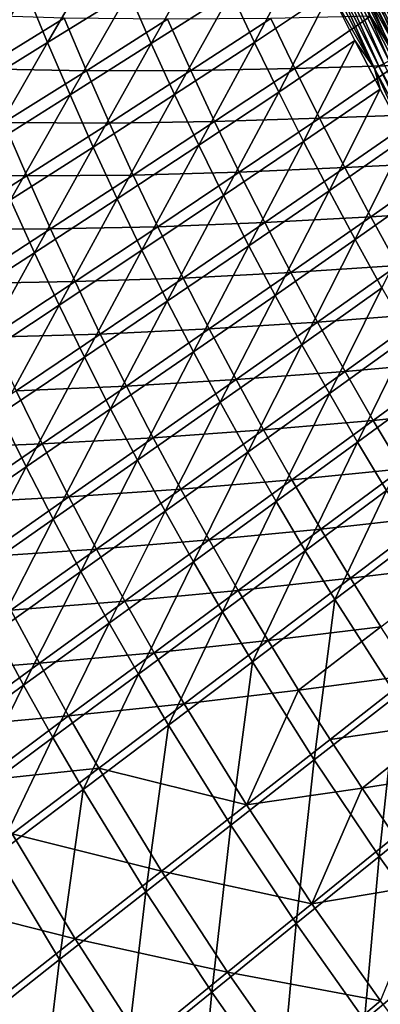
# Model space of a CAD drawing. Header units: metres. Extents: x -1 to 1402, y -1402 to 1.
# Tile 27 of 256: x 212 to 252, y -1039 to -927. Entities that reach past the tile are written whole.
import ezdxf

# ---------------------------------------------------------------- set-up
doc = ezdxf.new("R2010")
doc.units = ezdxf.units.M

msp = doc.modelspace()

# ---------------------------------------------------------------- linework, layer by layer
at = {"layer": 'None0'}
for points in [[(257.838898, -929.779053, -490.973816), (252.029587, -918.213196, -490.894867), (252.922577, -917.78656, -491.952881)], [(212.215256, -924.039185, -394.112701), (202.903351, -929.66095, -365.763), (209.835922, -918.042664, -394.127472)], [(214.678391, -930.002441, -394.098328), (212.215256, -924.039185, -394.112701), (221.379471, -918.445007, -422.535553)], [(223.862183, -924.292542, -422.522614), (214.678391, -930.002441, -394.098328), (221.379471, -918.445007, -422.535553)], [(226.425171, -930.105957, -422.509949), (223.862183, -924.292542, -422.522614), (232.893982, -918.598633, -451.005768)], [(235.471619, -924.304626, -450.996155), (226.425171, -930.105957, -422.509949), (232.893982, -918.598633, -451.005768)], [(235.471619, -924.304626, -450.996155), (244.034927, -918.663879, -478.533386), (238.126114, -929.97583, -450.986755)], [(244.034927, -918.663879, -478.533386), (246.722076, -924.226685, -478.605255), (238.126114, -929.97583, -450.986755)], [(256.187927, -930.625366, -488.760315), (250.35556, -919.012756, -488.668365), (251.173462, -918.622131, -489.799591)], [(251.09198, -918.631226, -484.660034), (250.450836, -918.937378, -483.528778), (256.907959, -930.228577, -484.75708)], [(257.578949, -929.884705, -485.854309), (251.7715, -918.306763, -485.763489), (251.09198, -918.631226, -484.660034)], [(256.907959, -930.228577, -484.75708), (257.578949, -929.884705, -485.854309), (251.09198, -918.631226, -484.660034)], [(256.994751, -930.211792, -489.884979), (251.173462, -918.622131, -489.799591), (252.029587, -918.213196, -490.894867)], [(256.994751, -930.211792, -489.884979), (256.187927, -930.625366, -488.760315), (251.173462, -918.622131, -489.799591)], [(252.488449, -917.964417, -486.837158), (251.7715, -918.306763, -485.763489), (258.286499, -929.522095, -486.921844)], [(251.7715, -918.306763, -485.763489), (257.578949, -929.884705, -485.854309), (258.286499, -929.522095, -486.921844)], [(257.838898, -929.779053, -490.973816), (256.994751, -930.211792, -489.884979), (252.029587, -918.213196, -490.894867)], [(254.003571, -931.744934, -485.188782), (248.143433, -920.069214, -485.07666), (248.839493, -919.736816, -486.304779)], [(248.289032, -919.969177, -478.766815), (254.608444, -931.406738, -480.110962), (248.767166, -919.741028, -479.9888)], [(248.289032, -919.969177, -478.766815), (251.253952, -927.022034, -477.615662), (254.134338, -931.649536, -478.895203)], [(254.608444, -931.406738, -480.110962), (248.289032, -919.969177, -478.766815), (254.134338, -931.649536, -478.895203)], [(249.287476, -919.492676, -481.191132), (248.767166, -919.741028, -479.9888), (255.123779, -931.1427, -481.307037)], [(248.767166, -919.741028, -479.9888), (254.608444, -931.406738, -480.110962), (255.123779, -931.1427, -481.307037)], [(254.691299, -931.392517, -486.410126), (248.839493, -919.736816, -486.304779), (249.577209, -919.384521, -487.502747)], [(254.691299, -931.392517, -486.410126), (254.003571, -931.744934, -485.188782), (248.839493, -919.736816, -486.304779)], [(249.849014, -919.22467, -482.371826), (249.287476, -919.492676, -481.191132), (255.679428, -930.858032, -482.481415)], [(249.287476, -919.492676, -481.191132), (255.123779, -931.1427, -481.307037), (255.679428, -930.858032, -482.481415)], [(255.419769, -931.019104, -487.601349), (249.577209, -919.384521, -487.502747), (250.35556, -919.012756, -488.668365)], [(255.419769, -931.019104, -487.601349), (254.691299, -931.392517, -486.410126), (249.577209, -919.384521, -487.502747)], [(256.274475, -930.553162, -483.632111), (250.450836, -918.937378, -483.528778), (249.849014, -919.22467, -482.371826)], [(255.679428, -930.858032, -482.481415), (256.274475, -930.553162, -483.632111), (249.849014, -919.22467, -482.371826)], [(256.187927, -930.625366, -488.760315), (255.419769, -931.019104, -487.601349), (250.35556, -919.012756, -488.668365)], [(250.450836, -918.937378, -483.528778), (256.274475, -930.553162, -483.632111), (256.907959, -930.228577, -484.75708)], [(251.680099, -932.935425, -480.046173), (245.796448, -921.189575, -479.90683), (246.315536, -920.941833, -481.233459)], [(252.194824, -932.671753, -481.366058), (246.315536, -920.941833, -481.233459), (246.880417, -920.67218, -482.538788)], [(252.194824, -932.671753, -481.366058), (251.680099, -932.935425, -480.046173), (246.315536, -920.941833, -481.233459)], [(252.754303, -932.385132, -482.664581), (246.880417, -920.67218, -482.538788), (247.490067, -920.381165, -483.820587)], [(252.754303, -932.385132, -482.664581), (252.194824, -932.671753, -481.366058), (246.880417, -920.67218, -482.538788)], [(253.357559, -932.075989, -483.939545), (247.490067, -920.381165, -483.820587), (248.143433, -920.069214, -485.07666)], [(253.357559, -932.075989, -483.939545), (252.754303, -932.385132, -482.664581), (247.490067, -920.381165, -483.820587)], [(254.003571, -931.744934, -485.188782), (253.357559, -932.075989, -483.939545), (248.143433, -920.069214, -485.07666)], [(246.722076, -924.226685, -478.605255), (245.796448, -921.189575, -479.90683), (251.680099, -932.935425, -480.046173)], [(205.345047, -935.747009, -365.747772), (202.903351, -929.66095, -365.763), (212.215256, -924.039185, -394.112701)], [(214.678391, -930.002441, -394.098328), (205.345047, -935.747009, -365.747772), (212.215256, -924.039185, -394.112701)], [(217.224991, -935.931335, -394.08429), (214.678391, -930.002441, -394.098328), (223.862183, -924.292542, -422.522614)], [(226.425171, -930.105957, -422.509949), (217.224991, -935.931335, -394.08429), (223.862183, -924.292542, -422.522614)], [(229.068085, -935.884216, -422.497589), (226.425171, -930.105957, -422.509949), (235.471619, -924.304626, -450.996155)], [(238.126114, -929.97583, -450.986755), (229.068085, -935.884216, -422.497589), (235.471619, -924.304626, -450.996155)], [(238.126114, -929.97583, -450.986755), (246.722076, -924.226685, -478.605255), (240.857056, -935.611206, -450.9776)], [(246.722076, -924.226685, -478.605255), (249.487793, -929.765747, -478.674438), (240.857056, -935.611206, -450.9776)], [(249.487793, -929.765747, -478.674438), (246.722076, -924.226685, -478.605255), (251.680099, -932.935425, -480.046173)], [(204.805374, -926.839722, -364.684204), (207.225601, -932.956482, -364.660522), (216.544022, -927.22052, -393.010773)], [(207.225601, -932.956482, -364.660522), (219.072601, -933.180359, -392.99054), (216.544022, -927.22052, -393.010773)], [(216.544022, -927.22052, -393.010773), (219.072601, -933.180359, -392.99054), (228.26059, -927.362061, -421.419006)], [(219.072601, -933.180359, -392.99054), (230.888947, -933.17157, -421.402649), (228.26059, -927.362061, -421.419006)], [(228.26059, -927.362061, -421.419006), (230.888947, -933.17157, -421.402649), (239.941803, -927.266418, -449.911072)], [(230.888947, -933.17157, -421.402649), (242.661087, -932.933594, -449.898346), (239.941803, -927.266418, -449.911072)], [(242.661087, -932.933594, -449.898346), (251.253952, -927.022034, -477.615662), (239.941803, -927.266418, -449.911072)], [(254.107407, -932.604553, -477.678589), (251.253952, -927.022034, -477.615662), (242.661087, -932.933594, -449.898346)], [(251.253952, -927.022034, -477.615662), (254.107407, -932.604553, -477.678589), (254.134338, -931.649536, -478.895203)], [(207.87352, -941.798401, -365.732971), (205.345047, -935.747009, -365.747772), (214.678391, -930.002441, -394.098328)], [(217.224991, -935.931335, -394.08429), (207.87352, -941.798401, -365.732971), (214.678391, -930.002441, -394.098328)], [(231.790543, -941.626221, -422.485565), (229.068085, -935.884216, -422.497589), (238.126114, -929.97583, -450.986755)], [(240.857056, -935.611206, -450.9776), (231.790543, -941.626221, -422.485565), (238.126114, -929.97583, -450.986755)], [(240.857056, -935.611206, -450.9776), (249.487793, -929.765747, -478.674438), (243.664032, -941.209778, -450.968658)], [(249.487793, -929.765747, -478.674438), (252.332123, -935.279724, -478.740845), (243.664032, -941.209778, -450.968658)], [(251.680099, -932.935425, -480.046173), (252.332123, -935.279724, -478.740845), (249.487793, -929.765747, -478.674438)], [(219.854721, -941.824646, -394.070648), (217.224991, -935.931335, -394.08429), (226.425171, -930.105957, -422.509949)], [(229.068085, -935.884216, -422.497589), (219.854721, -941.824646, -394.070648), (226.425171, -930.105957, -422.509949)], [(207.225601, -932.956482, -364.660522), (209.734222, -939.039612, -364.637482), (219.072601, -933.180359, -392.99054)], [(209.734222, -939.039612, -364.637482), (221.68605, -939.105591, -392.970947), (219.072601, -933.180359, -392.99054)], [(219.072601, -933.180359, -392.99054), (221.68605, -939.105591, -392.970947), (230.888947, -933.17157, -421.402649)], [(221.68605, -939.105591, -392.970947), (233.598633, -938.945618, -421.386841), (230.888947, -933.17157, -421.402649)], [(230.888947, -933.17157, -421.402649), (233.598633, -938.945618, -421.386841), (242.661087, -932.933594, -449.898346)], [(233.598633, -938.945618, -421.386841), (245.458221, -938.564575, -449.886047), (242.661087, -932.933594, -449.898346)], [(245.458221, -938.564575, -449.886047), (254.107407, -932.604553, -477.678589), (242.661087, -932.933594, -449.898346)], [(257.028595, -938.135864, -477.738586), (254.107407, -932.604553, -477.678589), (245.458221, -938.564575, -449.886047)], [(257.890594, -944.512329, -480.173431), (251.680099, -932.935425, -480.046173), (252.194824, -932.671753, -481.366058)], [(257.890594, -944.512329, -480.173431), (255.241623, -940.742493, -478.804199), (251.680099, -932.935425, -480.046173)], [(255.241623, -940.742493, -478.804199), (252.332123, -935.279724, -478.740845), (251.680099, -932.935425, -480.046173)], [(258.400146, -944.232849, -481.487122), (252.194824, -932.671753, -481.366058), (252.754303, -932.385132, -482.664581)], [(258.400146, -944.232849, -481.487122), (257.890594, -944.512329, -480.173431), (252.194824, -932.671753, -481.366058)], [(234.592163, -947.330933, -422.473846), (231.790543, -941.626221, -422.485565), (240.857056, -935.611206, -450.9776)], [(243.664032, -941.209778, -450.968658), (234.592163, -947.330933, -422.473846), (240.857056, -935.611206, -450.9776)], [(243.664032, -941.209778, -450.968658), (252.332123, -935.279724, -478.740845), (246.546646, -946.770569, -450.95993)], [(252.332123, -935.279724, -478.740845), (255.241623, -940.742493, -478.804199), (246.546646, -946.770569, -450.95993)], [(210.48848, -947.813782, -365.718628), (207.87352, -941.798401, -365.732971), (217.224991, -935.931335, -394.08429)], [(219.854721, -941.824646, -394.070648), (210.48848, -947.813782, -365.718628), (217.224991, -935.931335, -394.08429)], [(222.567261, -947.681274, -394.057404), (219.854721, -941.824646, -394.070648), (229.068085, -935.884216, -422.497589)], [(231.790543, -941.626221, -422.485565), (222.567261, -947.681274, -394.057404), (229.068085, -935.884216, -422.497589)], [(221.68605, -939.105591, -392.970947), (224.384155, -944.994934, -392.951996), (233.598633, -938.945618, -421.386841)], [(224.384155, -944.994934, -392.951996), (236.389389, -944.683105, -421.371582), (233.598633, -938.945618, -421.386841)], [(233.598633, -938.945618, -421.386841), (236.389389, -944.683105, -421.371582), (245.458221, -938.564575, -449.886047)], [(236.389389, -944.683105, -421.371582), (248.332855, -944.158325, -449.874237), (245.458221, -938.564575, -449.886047)], [(248.332855, -944.158325, -449.874237), (257.028595, -938.135864, -477.738586), (245.458221, -938.564575, -449.886047)], [(260.003693, -943.591858, -477.79538), (257.028595, -938.135864, -477.738586), (248.332855, -944.158325, -449.874237)], [(200.243927, -944.959839, -336.361572), (212.3311, -945.087708, -364.615173), (209.734222, -939.039612, -364.637482)], [(209.734222, -939.039612, -364.637482), (212.3311, -945.087708, -364.615173), (221.68605, -939.105591, -392.970947)], [(212.3311, -945.087708, -364.615173), (224.384155, -944.994934, -392.951996), (221.68605, -939.105591, -392.970947)], [(237.47261, -952.997314, -422.462494), (234.592163, -947.330933, -422.473846), (243.664032, -941.209778, -450.968658)], [(246.546646, -946.770569, -450.95993), (237.47261, -952.997314, -422.462494), (243.664032, -941.209778, -450.968658)], [(246.546646, -946.770569, -450.95993), (255.241623, -940.742493, -478.804199), (249.504486, -952.292542, -450.951508)], [(255.241623, -940.742493, -478.804199), (258.218658, -946.159546, -478.864502), (249.504486, -952.292542, -450.951508)], [(213.189636, -953.791931, -365.704742), (210.48848, -947.813782, -365.718628), (219.854721, -941.824646, -394.070648)], [(222.567261, -947.681274, -394.057404), (213.189636, -953.791931, -365.704742), (219.854721, -941.824646, -394.070648)], [(225.362259, -953.499939, -394.044556), (222.567261, -947.681274, -394.057404), (231.790543, -941.626221, -422.485565)], [(234.592163, -947.330933, -422.473846), (225.362259, -953.499939, -394.044556), (231.790543, -941.626221, -422.485565)], [(236.389389, -944.683105, -421.371582), (239.26091, -950.382813, -421.356903), (248.332855, -944.158325, -449.874237)], [(239.26091, -950.382813, -421.356903), (251.284637, -949.713867, -449.862885), (248.332855, -944.158325, -449.874237)], [(251.284637, -949.713867, -449.862885), (260.003693, -943.591858, -477.79538), (248.332855, -944.158325, -449.874237)], [(263.04892, -949.004333, -477.849365), (260.003693, -943.591858, -477.79538), (251.284637, -949.713867, -449.862885)], [(200.243927, -944.959839, -336.361572), (202.823029, -951.136719, -336.33725), (212.3311, -945.087708, -364.615173)], [(202.823029, -951.136719, -336.33725), (215.016129, -951.099426, -364.593536), (212.3311, -945.087708, -364.615173)], [(212.3311, -945.087708, -364.615173), (215.016129, -951.099426, -364.593536), (224.384155, -944.994934, -392.951996)], [(215.016129, -951.099426, -364.593536), (227.166718, -950.847107, -392.933655), (224.384155, -944.994934, -392.951996)], [(224.384155, -944.994934, -392.951996), (227.166718, -950.847107, -392.933655), (236.389389, -944.683105, -421.371582)], [(227.166718, -950.847107, -392.933655), (239.26091, -950.382813, -421.356903), (236.389389, -944.683105, -421.371582)], [(240.431473, -958.624207, -422.451508), (237.47261, -952.997314, -422.462494), (246.546646, -946.770569, -450.95993)], [(249.504486, -952.292542, -450.951508), (240.431473, -958.624207, -422.451508), (246.546646, -946.770569, -450.95993)], [(249.504486, -952.292542, -450.951508), (258.218658, -946.159546, -478.864502), (252.53714, -957.774719, -450.943329)], [(213.189636, -953.791931, -365.704742), (203.659607, -959.974243, -337.437439), (210.48848, -947.813782, -365.718628)], [(215.9767, -959.731506, -365.691315), (213.189636, -953.791931, -365.704742), (222.567261, -947.681274, -394.057404)], [(225.362259, -953.499939, -394.044556), (215.9767, -959.731506, -365.691315), (222.567261, -947.681274, -394.057404)], [(228.23941, -959.279602, -394.032135), (225.362259, -953.499939, -394.044556), (234.592163, -947.330933, -422.473846)], [(237.47261, -952.997314, -422.462494), (228.23941, -959.279602, -394.032135), (234.592163, -947.330933, -422.473846)], [(254.313171, -955.230042, -449.85199), (263.04892, -949.004333, -477.849365), (251.284637, -949.713867, -449.862885)], [(239.26091, -950.382813, -421.356903), (242.21286, -956.043701, -421.342773), (251.284637, -949.713867, -449.862885)], [(242.21286, -956.043701, -421.342773), (254.313171, -955.230042, -449.85199), (251.284637, -949.713867, -449.862885)], [(202.823029, -951.136719, -336.33725), (205.493835, -957.27655, -336.31366), (215.016129, -951.099426, -364.593536)], [(205.493835, -957.27655, -336.31366), (217.789139, -957.073303, -364.572662), (215.016129, -951.099426, -364.593536)], [(215.016129, -951.099426, -364.593536), (217.789139, -957.073303, -364.572662), (227.166718, -950.847107, -392.933655)], [(217.789139, -957.073303, -364.572662), (230.033463, -956.66095, -392.916016), (227.166718, -950.847107, -392.933655)], [(227.166718, -950.847107, -392.933655), (230.033463, -956.66095, -392.916016), (239.26091, -950.382813, -421.356903)], [(230.033463, -956.66095, -392.916016), (242.21286, -956.043701, -421.342773), (239.26091, -950.382813, -421.356903)], [(243.46843, -964.210571, -422.440887), (240.431473, -958.624207, -422.451508), (249.504486, -952.292542, -450.951508)], [(252.53714, -957.774719, -450.943329), (243.46843, -964.210571, -422.440887), (249.504486, -952.292542, -450.951508)], [(231.19838, -965.019043, -394.020142), (228.23941, -959.279602, -394.032135), (237.47261, -952.997314, -422.462494)], [(240.431473, -958.624207, -422.451508), (231.19838, -965.019043, -394.020142), (237.47261, -952.997314, -422.462494)], [(206.437393, -966.040649, -337.423126), (203.659607, -959.974243, -337.437439), (213.189636, -953.791931, -365.704742)], [(215.9767, -959.731506, -365.691315), (206.437393, -966.040649, -337.423126), (213.189636, -953.791931, -365.704742)], [(218.849365, -965.631287, -365.678375), (215.9767, -959.731506, -365.691315), (225.362259, -953.499939, -394.044556)], [(228.23941, -959.279602, -394.032135), (218.849365, -965.631287, -365.678375), (225.362259, -953.499939, -394.044556)], [(242.21286, -956.043701, -421.342773), (245.244904, -961.66449, -421.329224), (254.313171, -955.230042, -449.85199)], [(245.244904, -961.66449, -421.329224), (257.418091, -960.705872, -449.841583), (254.313171, -955.230042, -449.85199)], [(217.789139, -957.073303, -364.572662), (220.649872, -963.008057, -364.55249), (230.033463, -956.66095, -392.916016)], [(220.649872, -963.008057, -364.55249), (232.9841, -962.43512, -392.899017), (230.033463, -956.66095, -392.916016)], [(230.033463, -956.66095, -392.916016), (232.9841, -962.43512, -392.899017), (242.21286, -956.043701, -421.342773)], [(232.9841, -962.43512, -392.899017), (245.244904, -961.66449, -421.329224), (242.21286, -956.043701, -421.342773)], [(205.493835, -957.27655, -336.31366), (208.256241, -963.377869, -336.290863), (217.789139, -957.073303, -364.572662)], [(208.256241, -963.377869, -336.290863), (220.649872, -963.008057, -364.55249), (217.789139, -957.073303, -364.572662)], [(246.583069, -969.755371, -422.430664), (243.46843, -964.210571, -422.440887), (252.53714, -957.774719, -450.943329)], [(255.644226, -963.216187, -450.935455), (246.583069, -969.755371, -422.430664), (252.53714, -957.774719, -450.943329)], [(234.238815, -970.717102, -394.008606), (231.19838, -965.019043, -394.020142), (240.431473, -958.624207, -422.451508)], [(243.46843, -964.210571, -422.440887), (234.238815, -970.717102, -394.008606), (240.431473, -958.624207, -422.451508)], [(209.304367, -972.066345, -337.409363), (206.437393, -966.040649, -337.423126), (215.9767, -959.731506, -365.691315)], [(218.849365, -965.631287, -365.678375), (209.304367, -972.066345, -337.409363), (215.9767, -959.731506, -365.691315)], [(221.807358, -971.48999, -365.665894), (218.849365, -965.631287, -365.678375), (228.23941, -959.279602, -394.032135)], [(231.19838, -965.019043, -394.020142), (221.807358, -971.48999, -365.665894), (228.23941, -959.279602, -394.032135)], [(245.244904, -961.66449, -421.329224), (248.356705, -967.244202, -421.316284), (257.418091, -960.705872, -449.841583)], [(248.356705, -967.244202, -421.316284), (260.598938, -966.140259, -449.831665), (257.418091, -960.705872, -449.841583)], [(232.9841, -962.43512, -392.899017), (236.018341, -968.168457, -392.882721), (245.244904, -961.66449, -421.329224)], [(236.018341, -968.168457, -392.882721), (248.356705, -967.244202, -421.316284), (245.244904, -961.66449, -421.329224)], [(208.256241, -963.377869, -336.290863), (211.110062, -969.439209, -336.26886), (220.649872, -963.008057, -364.55249)], [(211.110062, -969.439209, -336.26886), (223.598099, -968.902283, -364.533081), (220.649872, -963.008057, -364.55249)], [(220.649872, -963.008057, -364.55249), (223.598099, -968.902283, -364.533081), (232.9841, -962.43512, -392.899017)], [(223.598099, -968.902283, -364.533081), (236.018341, -968.168457, -392.882721), (232.9841, -962.43512, -392.899017)], [(249.77504, -975.257507, -422.420837), (246.583069, -969.755371, -422.430664), (255.644226, -963.216187, -450.935455)], [(258.825317, -968.615906, -450.927887), (249.77504, -975.257507, -422.420837), (255.644226, -963.216187, -450.935455)], [(237.360397, -976.37262, -393.997498), (234.238815, -970.717102, -394.008606), (243.46843, -964.210571, -422.440887)], [(246.583069, -969.755371, -422.430664), (237.360397, -976.37262, -393.997498), (243.46843, -964.210571, -422.440887)], [(212.260284, -978.049988, -337.396149), (209.304367, -972.066345, -337.409363), (218.849365, -965.631287, -365.678375)], [(221.807358, -971.48999, -365.665894), (212.260284, -978.049988, -337.396149), (218.849365, -965.631287, -365.678375)], [(224.850372, -977.306335, -365.653931), (221.807358, -971.48999, -365.665894), (231.19838, -965.019043, -394.020142)], [(234.238815, -970.717102, -394.008606), (224.850372, -977.306335, -365.653931), (231.19838, -965.019043, -394.020142)], [(248.356705, -967.244202, -421.316284), (251.547836, -972.781555, -421.303925), (260.598938, -966.140259, -449.831665)], [(251.547836, -972.781555, -421.303925), (263.855225, -971.532104, -449.822235), (260.598938, -966.140259, -449.831665)], [(236.018341, -968.168457, -392.882721), (239.135849, -973.85968, -392.867096), (248.356705, -967.244202, -421.316284)], [(239.135849, -973.85968, -392.867096), (251.547836, -972.781555, -421.303925), (248.356705, -967.244202, -421.316284)], [(211.110062, -969.439209, -336.26886), (214.055054, -975.459167, -336.247681), (223.598099, -968.902283, -364.533081)], [(214.055054, -975.459167, -336.247681), (226.63356, -974.754761, -364.514435), (223.598099, -968.902283, -364.533081)], [(223.598099, -968.902283, -364.533081), (226.63356, -974.754761, -364.514435), (236.018341, -968.168457, -392.882721)], [(226.63356, -974.754761, -364.514435), (239.135849, -973.85968, -392.867096), (236.018341, -968.168457, -392.882721)], [(253.043976, -980.715942, -422.411438), (249.77504, -975.257507, -422.420837), (258.825317, -968.615906, -450.927887)], [(201.41449, -975.969238, -308.069244), (214.055054, -975.459167, -336.247681), (211.110062, -969.439209, -336.26886)], [(240.562805, -981.984436, -393.986877), (237.360397, -976.37262, -393.997498), (246.583069, -969.755371, -422.430664)], [(249.77504, -975.257507, -422.420837), (240.562805, -981.984436, -393.986877), (246.583069, -969.755371, -422.430664)], [(227.978119, -983.079041, -365.642456), (224.850372, -977.306335, -365.653931), (234.238815, -970.717102, -394.008606)], [(237.360397, -976.37262, -393.997498), (227.978119, -983.079041, -365.642456), (234.238815, -970.717102, -394.008606)], [(212.260284, -978.049988, -337.396149), (202.5578, -984.713074, -309.213806), (209.304367, -972.066345, -337.409363)], [(215.304901, -983.990234, -337.383423), (212.260284, -978.049988, -337.396149), (221.807358, -971.48999, -365.665894)], [(224.850372, -977.306335, -365.653931), (215.304901, -983.990234, -337.383423), (221.807358, -971.48999, -365.665894)], [(251.547836, -972.781555, -421.303925), (254.817841, -978.275574, -421.292175), (263.855225, -971.532104, -449.822235)], [(239.135849, -973.85968, -392.867096), (242.336273, -979.507629, -392.852203), (251.547836, -972.781555, -421.303925)], [(242.336273, -979.507629, -392.852203), (254.817841, -978.275574, -421.292175), (251.547836, -972.781555, -421.303925)], [(226.63356, -974.754761, -364.514435), (229.755981, -980.564026, -364.496582), (239.135849, -973.85968, -392.867096)], [(229.755981, -980.564026, -364.496582), (242.336273, -979.507629, -392.852203), (239.135849, -973.85968, -392.867096)], [(201.41449, -975.969238, -308.069244), (204.355652, -982.119263, -308.046783), (214.055054, -975.459167, -336.247681)], [(204.355652, -982.119263, -308.046783), (217.091049, -981.436157, -336.227325), (214.055054, -975.459167, -336.247681)], [(214.055054, -975.459167, -336.247681), (217.091049, -981.436157, -336.227325), (226.63356, -974.754761, -364.514435)], [(217.091049, -981.436157, -336.227325), (229.755981, -980.564026, -364.496582), (226.63356, -974.754761, -364.514435)], [(243.845688, -987.551392, -393.976715), (240.562805, -981.984436, -393.986877), (249.77504, -975.257507, -422.420837)], [(253.043976, -980.715942, -422.411438), (243.845688, -987.551392, -393.976715), (249.77504, -975.257507, -422.420837)], [(231.190308, -988.806763, -365.63147), (227.978119, -983.079041, -365.642456), (237.360397, -976.37262, -393.997498)], [(240.562805, -981.984436, -393.986877), (231.190308, -988.806763, -365.63147), (237.360397, -976.37262, -393.997498)], [(218.437943, -989.885559, -337.371277), (215.304901, -983.990234, -337.383423), (224.850372, -977.306335, -365.653931)], [(227.978119, -983.079041, -365.642456), (218.437943, -989.885559, -337.371277), (224.850372, -977.306335, -365.653931)], [(205.603226, -990.781616, -309.200165), (202.5578, -984.713074, -309.213806), (212.260284, -978.049988, -337.396149)], [(215.304901, -983.990234, -337.383423), (205.603226, -990.781616, -309.200165), (212.260284, -978.049988, -337.396149)], [(242.336273, -979.507629, -392.852203), (245.619156, -985.111023, -392.838013), (254.817841, -978.275574, -421.292175)], [(245.619156, -985.111023, -392.838013), (258.166321, -983.724976, -421.281036), (254.817841, -978.275574, -421.292175)], [(229.755981, -980.564026, -364.496582), (232.964981, -986.328857, -364.479523), (242.336273, -979.507629, -392.852203)], [(232.964981, -986.328857, -364.479523), (245.619156, -985.111023, -392.838013), (242.336273, -979.507629, -392.852203)], [(217.091049, -981.436157, -336.227325), (220.217758, -987.368835, -336.207825), (229.755981, -980.564026, -364.496582)], [(220.217758, -987.368835, -336.207825), (232.964981, -986.328857, -364.479523), (229.755981, -980.564026, -364.496582)], [(247.208725, -993.072266, -393.967072), (243.845688, -987.551392, -393.976715), (253.043976, -980.715942, -422.411438)], [(256.389526, -986.129639, -422.402466), (247.208725, -993.072266, -393.967072), (253.043976, -980.715942, -422.411438)], [(204.355652, -982.119263, -308.046783), (207.391617, -988.22522, -308.025208), (217.091049, -981.436157, -336.227325)], [(207.391617, -988.22522, -308.025208), (220.217758, -987.368835, -336.207825), (217.091049, -981.436157, -336.227325)], [(234.486633, -994.488342, -365.621002), (231.190308, -988.806763, -365.63147), (240.562805, -981.984436, -393.986877)], [(243.845688, -987.551392, -393.976715), (234.486633, -994.488342, -365.621002), (240.562805, -981.984436, -393.986877)], [(221.659164, -995.734619, -337.35965), (218.437943, -989.885559, -337.371277), (227.978119, -983.079041, -365.642456)], [(231.190308, -988.806763, -365.63147), (221.659164, -995.734619, -337.35965), (227.978119, -983.079041, -365.642456)], [(208.740891, -996.803955, -309.187103), (205.603226, -990.781616, -309.200165), (215.304901, -983.990234, -337.383423)], [(218.437943, -989.885559, -337.371277), (208.740891, -996.803955, -309.187103), (215.304901, -983.990234, -337.383423)], [(245.619156, -985.111023, -392.838013), (248.9841, -990.66864, -392.824554), (258.166321, -983.724976, -421.281036)], [(248.9841, -990.66864, -392.824554), (261.592773, -989.128723, -421.270508), (258.166321, -983.724976, -421.281036)], [(232.964981, -986.328857, -364.479523), (236.260162, -992.047791, -364.463287), (245.619156, -985.111023, -392.838013)], [(236.260162, -992.047791, -364.463287), (248.9841, -990.66864, -392.824554), (245.619156, -985.111023, -392.838013)], [(220.217758, -987.368835, -336.207825), (223.43486, -993.255615, -336.189178), (232.964981, -986.328857, -364.479523)], [(223.43486, -993.255615, -336.189178), (236.260162, -992.047791, -364.463287), (232.964981, -986.328857, -364.479523)], [(254.174011, -1003.971863, -393.949249), (247.208725, -993.072266, -393.967072), (256.389526, -986.129639, -422.402466)], [(207.391617, -988.22522, -308.025208), (210.522171, -994.285461, -308.004517), (220.217758, -987.368835, -336.207825)], [(210.522171, -994.285461, -308.004517), (223.43486, -993.255615, -336.189178), (220.217758, -987.368835, -336.207825)], [(237.866837, -1000.122375, -365.611084), (234.486633, -994.488342, -365.621002), (243.845688, -987.551392, -393.976715)], [(247.208725, -993.072266, -393.967072), (237.866837, -1000.122375, -365.611084), (243.845688, -987.551392, -393.976715)], [(224.968338, -1001.536011, -337.348572), (221.659164, -995.734619, -337.35965), (231.190308, -988.806763, -365.63147)], [(234.486633, -994.488342, -365.621002), (224.968338, -1001.536011, -337.348572), (231.190308, -988.806763, -365.63147)], [(248.9841, -990.66864, -392.824554), (252.430679, -996.179199, -392.811829), (261.592773, -989.128723, -421.270508)], [(211.970581, -1002.778564, -309.174622), (208.740891, -996.803955, -309.187103), (218.437943, -989.885559, -337.371277)], [(221.659164, -995.734619, -337.35965), (211.970581, -1002.778564, -309.174622), (218.437943, -989.885559, -337.371277)], [(236.260162, -992.047791, -364.463287), (239.641159, -997.719482, -364.447845), (248.9841, -990.66864, -392.824554)], [(239.641159, -997.719482, -364.447845), (252.430679, -996.179199, -392.811829), (248.9841, -990.66864, -392.824554)], [(223.43486, -993.255615, -336.189178), (226.741959, -999.095093, -336.171417), (236.260162, -992.047791, -364.463287)], [(226.741959, -999.095093, -336.171417), (239.641159, -997.719482, -364.447845), (236.260162, -992.047791, -364.463287)], [(210.522171, -994.285461, -308.004517), (213.746964, -1000.298401, -307.984741), (223.43486, -993.255615, -336.189178)], [(213.746964, -1000.298401, -307.984741), (226.741959, -999.095093, -336.171417), (223.43486, -993.255615, -336.189178)], [(244.877609, -1011.243591, -365.592804), (237.866837, -1000.122375, -365.611084), (247.208725, -993.072266, -393.967072)], [(254.174011, -1003.971863, -393.949249), (244.877609, -1011.243591, -365.592804), (247.208725, -993.072266, -393.967072)], [(200.670166, -1001.325378, -279.890167), (213.746964, -1000.298401, -307.984741), (210.522171, -994.285461, -308.004517)], [(228.365189, -1007.28833, -337.338074), (224.968338, -1001.536011, -337.348572), (234.486633, -994.488342, -365.621002)], [(237.866837, -1000.122375, -365.611084), (228.365189, -1007.28833, -337.338074), (234.486633, -994.488342, -365.621002)], [(215.292084, -1008.703918, -309.16272), (211.970581, -1002.778564, -309.174622), (221.659164, -995.734619, -337.35965)], [(224.968338, -1001.536011, -337.348572), (215.292084, -1008.703918, -309.16272), (221.659164, -995.734619, -337.35965)], [(211.970581, -1002.778564, -309.174622), (202.125641, -1009.949219, -281.079163), (208.740891, -996.803955, -309.187103)], [(239.641159, -997.719482, -364.447845), (243.107513, -1003.34259, -364.433258), (252.430679, -996.179199, -392.811829)], [(243.107513, -1003.34259, -364.433258), (255.958359, -1001.641541, -392.799835), (252.430679, -996.179199, -392.811829)], [(226.741959, -999.095093, -336.171417), (230.138672, -1004.885742, -336.154572), (239.641159, -997.719482, -364.447845)], [(230.138672, -1004.885742, -336.154572), (243.107513, -1003.34259, -364.433258), (239.641159, -997.719482, -364.447845)], [(213.746964, -1000.298401, -307.984741), (217.065643, -1006.26239, -307.965881), (226.741959, -999.095093, -336.171417)], [(217.065643, -1006.26239, -307.965881), (230.138672, -1004.885742, -336.154572), (226.741959, -999.095093, -336.171417)], [(200.670166, -1001.325378, -279.890167), (203.902405, -1007.467468, -279.869629), (213.746964, -1000.298401, -307.984741)], [(203.902405, -1007.467468, -279.869629), (217.065643, -1006.26239, -307.965881), (213.746964, -1000.298401, -307.984741)], [(235.420792, -1018.640686, -337.318756), (228.365189, -1007.28833, -337.338074), (237.866837, -1000.122375, -365.611084)], [(244.877609, -1011.243591, -365.592804), (235.420792, -1018.640686, -337.318756), (237.866837, -1000.122375, -365.611084)], [(218.7052, -1014.578491, -309.151428), (215.292084, -1008.703918, -309.16272), (224.968338, -1001.536011, -337.348572)], [(228.365189, -1007.28833, -337.338074), (218.7052, -1014.578491, -309.151428), (224.968338, -1001.536011, -337.348572)], [(243.107513, -1003.34259, -364.433258), (246.658722, -1008.915833, -364.419525), (255.958359, -1001.641541, -392.799835)], [(246.658722, -1008.915833, -364.419525), (259.566589, -1007.054321, -392.788635), (255.958359, -1001.641541, -392.799835)], [(205.459183, -1016.001526, -281.066528), (202.125641, -1009.949219, -281.079163), (211.970581, -1002.778564, -309.174622)], [(215.292084, -1008.703918, -309.16272), (205.459183, -1016.001526, -281.066528), (211.970581, -1002.778564, -309.174622)], [(230.138672, -1004.885742, -336.154572), (237.199203, -1016.314636, -336.123566), (243.107513, -1003.34259, -364.433258)], [(237.199203, -1016.314636, -336.123566), (246.658722, -1008.915833, -364.419525), (243.107513, -1003.34259, -364.433258)], [(252.220245, -1022.162476, -365.576721), (244.877609, -1011.243591, -365.592804), (254.174011, -1003.971863, -393.949249)], [(261.45639, -1014.67627, -393.933563), (252.220245, -1022.162476, -365.576721), (254.174011, -1003.971863, -393.949249)], [(217.065643, -1006.26239, -307.965881), (220.477859, -1012.175781, -307.947998), (230.138672, -1004.885742, -336.154572)], [(220.477859, -1012.175781, -307.947998), (237.199203, -1016.314636, -336.123566), (230.138672, -1004.885742, -336.154572)], [(203.902405, -1007.467468, -279.869629), (207.232452, -1013.558899, -279.850067), (217.065643, -1006.26239, -307.965881)], [(207.232452, -1013.558899, -279.850067), (220.477859, -1012.175781, -307.947998), (217.065643, -1006.26239, -307.965881)], [(225.805115, -1026.169556, -309.130707), (218.7052, -1014.578491, -309.151428), (228.365189, -1007.28833, -337.338074)], [(235.420792, -1018.640686, -337.318756), (225.805115, -1026.169556, -309.130707), (228.365189, -1007.28833, -337.338074)], [(246.658722, -1008.915833, -364.419525), (250.29422, -1014.437744, -364.406647), (259.566589, -1007.054321, -392.788635)], [(250.29422, -1014.437744, -364.406647), (263.254852, -1012.416443, -392.778168), (259.566589, -1007.054321, -392.788635)], [(208.888321, -1022.00116, -281.054504), (205.459183, -1016.001526, -281.066528), (215.292084, -1008.703918, -309.16272)], [(218.7052, -1014.578491, -309.151428), (208.888321, -1022.00116, -281.054504), (215.292084, -1008.703918, -309.16272)], [(246.658722, -1008.915833, -364.419525), (237.199203, -1016.314636, -336.123566), (250.29422, -1014.437744, -364.406647)], [(242.823395, -1029.782715, -337.301819), (235.420792, -1018.640686, -337.318756), (244.877609, -1011.243591, -365.592804)], [(252.220245, -1022.162476, -365.576721), (242.823395, -1029.782715, -337.301819), (244.877609, -1011.243591, -365.592804)], [(207.232452, -1013.558899, -279.850067), (210.659973, -1019.5979, -279.831482), (220.477859, -1012.175781, -307.947998)], [(210.659973, -1019.5979, -279.831482), (227.58107, -1023.844421, -307.9151), (220.477859, -1012.175781, -307.947998)], [(220.477859, -1012.175781, -307.947998), (227.58107, -1023.844421, -307.9151), (237.199203, -1016.314636, -336.123566)], [(250.29422, -1014.437744, -364.406647), (254.013474, -1019.907043, -364.394623), (263.254852, -1012.416443, -392.778168)], [(216.032242, -1033.836304, -281.03244), (208.888321, -1022.00116, -281.054504), (218.7052, -1014.578491, -309.151428)], [(225.805115, -1026.169556, -309.130707), (216.032242, -1033.836304, -281.03244), (218.7052, -1014.578491, -309.151428)], [(237.199203, -1016.314636, -336.123566), (244.612213, -1027.530396, -336.096344), (250.29422, -1014.437744, -364.406647)], [(244.612213, -1027.530396, -336.096344), (254.013474, -1019.907043, -364.394623), (250.29422, -1014.437744, -364.406647)], [(259.892365, -1032.871582, -365.562927), (252.220245, -1022.162476, -365.576721), (261.45639, -1014.67627, -393.933563)], [(227.58107, -1023.844421, -307.9151), (244.612213, -1027.530396, -336.096344), (237.199203, -1016.314636, -336.123566)], [(233.267395, -1037.541382, -309.112488), (225.805115, -1026.169556, -309.130707), (235.420792, -1018.640686, -337.318756)], [(242.823395, -1029.782715, -337.301819), (233.267395, -1037.541382, -309.112488), (235.420792, -1018.640686, -337.318756)], [(200.686401, -1027.160278, -251.808426), (217.805664, -1031.511475, -279.797333), (210.659973, -1019.5979, -279.831482)], [(210.659973, -1019.5979, -279.831482), (217.805664, -1031.511475, -279.797333), (227.58107, -1023.844421, -307.9151)], [(254.013474, -1019.907043, -364.394623), (244.612213, -1027.530396, -336.096344), (257.815887, -1025.322388, -364.383514)], [(216.032242, -1033.836304, -281.03244), (206.10379, -1041.647217, -253.027863), (208.888321, -1022.00116, -281.054504)], [(250.570282, -1040.705811, -337.287292), (242.823395, -1029.782715, -337.301819), (252.220245, -1022.162476, -365.576721)], [(259.892365, -1032.871582, -365.562927), (250.570282, -1040.705811, -337.287292), (252.220245, -1022.162476, -365.576721)], [(217.805664, -1031.511475, -279.797333), (235.052277, -1035.29126, -307.886169), (227.58107, -1023.844421, -307.9151)], [(227.58107, -1023.844421, -307.9151), (235.052277, -1035.29126, -307.886169), (244.612213, -1027.530396, -336.096344)], [(244.612213, -1027.530396, -336.096344), (252.373032, -1038.521362, -336.072998), (257.815887, -1025.322388, -364.383514)], [(223.554031, -1045.442993, -281.013062), (216.032242, -1033.836304, -281.03244), (225.805115, -1026.169556, -309.130707)], [(233.267395, -1037.541382, -309.112488), (223.554031, -1045.442993, -281.013062), (225.805115, -1026.169556, -309.130707)], [(200.686401, -1027.160278, -251.808426), (207.874481, -1039.322144, -251.773697), (217.805664, -1031.511475, -279.797333)], [(235.052277, -1035.29126, -307.886169), (252.373032, -1038.521362, -336.072998), (244.612213, -1027.530396, -336.096344)], [(241.088898, -1048.684326, -309.096893), (233.267395, -1037.541382, -309.112488), (242.823395, -1029.782715, -337.301819)], [(250.570282, -1040.705811, -337.287292), (241.088898, -1048.684326, -309.096893), (242.823395, -1029.782715, -337.301819)], [(207.874481, -1039.322144, -251.773697), (225.335022, -1043.194092, -279.767273), (217.805664, -1031.511475, -279.797333)], [(217.805664, -1031.511475, -279.797333), (225.335022, -1043.194092, -279.767273), (235.052277, -1035.29126, -307.886169)], [(258.658752, -1051.401367, -337.275299), (250.570282, -1040.705811, -337.287292), (259.892365, -1032.871582, -365.562927)], [(213.685074, -1053.491455, -253.007828), (206.10379, -1041.647217, -253.027863), (216.032242, -1033.836304, -281.03244)], [(223.554031, -1045.442993, -281.013062), (213.685074, -1053.491455, -253.007828), (216.032242, -1033.836304, -281.03244)], [(225.335022, -1043.194092, -279.767273), (242.886642, -1046.503418, -307.861359), (235.052277, -1035.29126, -307.886169)], [(235.052277, -1035.29126, -307.886169), (242.886642, -1046.503418, -307.861359), (252.373032, -1038.521362, -336.072998)], [(231.450058, -1056.809814, -280.99646), (223.554031, -1045.442993, -281.013062), (233.267395, -1037.541382, -309.112488)], [(241.088898, -1048.684326, -309.096893), (231.450058, -1056.809814, -280.99646), (233.267395, -1037.541382, -309.112488)], [(242.886642, -1046.503418, -307.861359), (260.47644, -1049.276367, -336.053619), (252.373032, -1038.521362, -336.072998)]]:
    msp.add_3dface(points, dxfattribs=at)
at = {"layer": 'None01'}
for points in [[(229.878082, -482.175842, -521.977783), (444.878021, -704.354675, -521.977783), (816.776855, -1069.074585, -521.977783)], [(816.776855, -1069.074585, -541.977783), (229.878082, -482.175842, -541.977783), (816.776855, -1069.074585, -521.977783)], [(229.878082, -482.175842, -541.977783), (229.878082, -482.175842, -521.977783), (816.776855, -1069.074585, -521.977783)], [(816.776855, -1069.074585, -541.977783), (444.878021, -704.354675, -541.977783), (229.878082, -482.175842, -541.977783)], [(802.634766, -1083.216797, -521.977783), (439.14267, -712.545654, -521.977783), (215.735947, -496.317963, -521.977783)], [(215.735947, -496.317963, -521.977783), (215.735947, -496.317963, -541.977783), (802.634766, -1083.216797, -521.977783)], [(215.735947, -496.317963, -541.977783), (802.634766, -1083.216797, -541.977783), (802.634766, -1083.216797, -521.977783)], [(439.14267, -712.545654, -541.977783), (802.634766, -1083.216797, -541.977783), (215.735947, -496.317963, -541.977783)]]:
    msp.add_3dface(points, dxfattribs=at)

doc.saveas('drawing.dxf')
